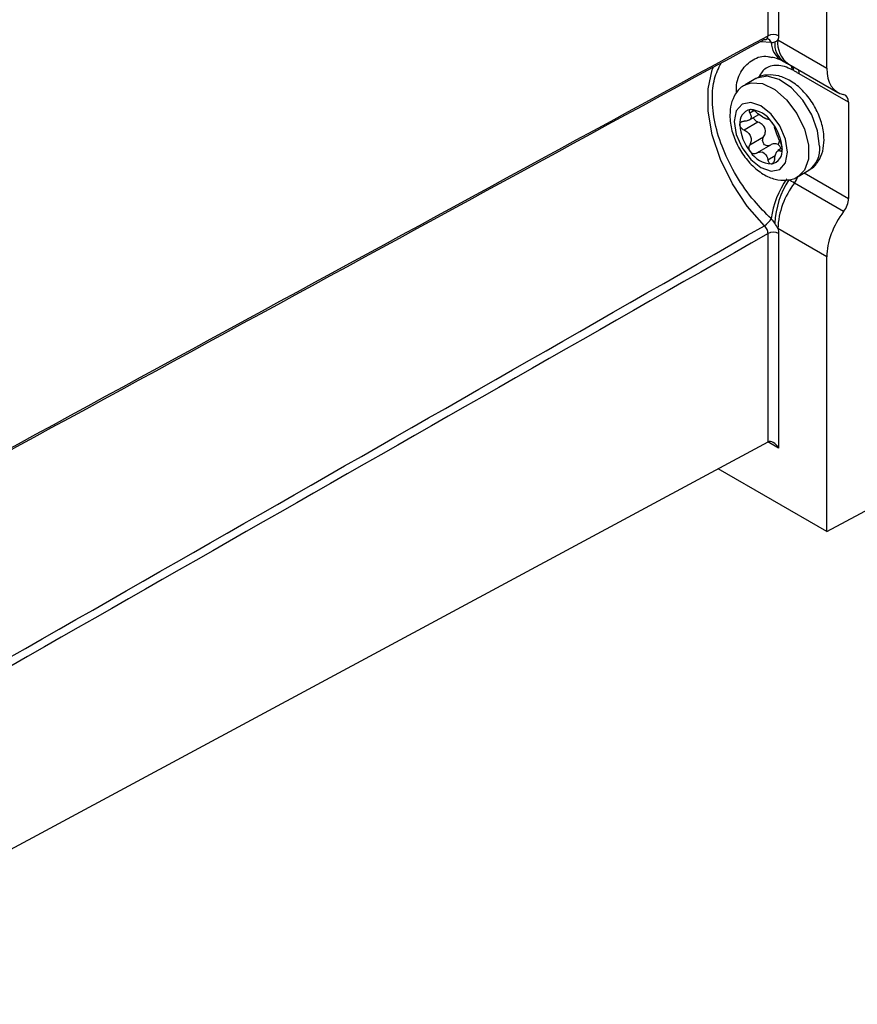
# Model space of a CAD drawing. Header units: millimetres. Extents: x 15336 to 16492, y 10123 to 11383.
# Tile 67 of 71: x 16367 to 16422, y 10983 to 11048. Entities that reach past the tile are written whole.
import ezdxf

# ---------------------------------------------------------------- set-up
doc = ezdxf.new("R2010")
doc.units = ezdxf.units.MM

msp = doc.modelspace()

# ---------------------------------------------------------------- linework, layer by layer
at = {"color": 7, "linetype": 'Continuous', "lineweight": 25}
for p, q in [((16416.379, 11046.893), (16416.379, 11135.866)), ((16417.08, 11135.863), (16417.08, 11046.89)), ((16420.269, 11044.744), (16420.269, 11134.327)), ((16417.029, 11046.614), (16420.269, 11044.744)), ((16415.901, 11046.512), (16416.587, 11046.46)), ((16417.754, 11045.012), (16421.006, 11043.134)), ((16418.08, 11044.581), (16417.98, 11044.635)), ((16415.575, 11044.049), (16414.868, 11043.64)), ((16421.708, 11042.491), (16418.443, 11044.375)), ((16421.708, 11042.491), (16421.708, 11036.117)), ((16415.119, 11041.304), (16415.775, 11041.682)), ((16415.444, 11041.929), (16415.17, 11041.771)), ((16415.714, 11041.175), (16414.793, 11040.643)), ((16415.17, 11039.67), (16416.091, 11040.202)), ((16416.535, 11039.65), (16415.614, 11039.119)), ((16417.304, 11039.445), (16417.033, 11039.289)), ((16417.145, 11039.947), (16417.043, 11039.691)), ((16416.368, 11038.683), (16416.856, 11038.964)), ((16417.189, 11039.259), (16417.301, 11039.324)), ((16418.368, 11037.578), (16419.075, 11037.986)), ((16418.772, 11037.811), (16421.708, 11036.117)), ((16421.388, 11035.26), (16418.129, 11037.141)), ((16416.379, 11020.011), (16416.379, 11033.799)), ((16420.269, 11032.259), (16417.029, 11034.13)), ((16417.08, 11033.795), (16417.08, 11019.6)), ((16420.269, 11014.077), (16420.269, 11032.259)), ((16347.148, 10982.788), (16416.379, 11020.011)), ((16417.08, 11019.6), (16416.373, 11020.008)), ((16420.269, 11014.077), (16413.07, 11018.232)), ((16420.269, 11014.077), (16425.665, 11016.978))]:
    msp.add_line(p, q, dxfattribs=at)
at = {"color": 7, "linetype": 'Continuous', "lineweight": 25, "flags": 128}
for points in [[(16416.144, 11034.319), (16415.008, 11035.614), (16414.023, 11037.096), (16413.237, 11038.692), (16412.691, 11040.323), (16412.411, 11041.907), (16412.411, 11043.366), (16412.691, 11044.627), (16412.761, 11044.806)], [(16419.8, 11039.589), (16419.666, 11040.594), (16419.278, 11041.645), (16418.679, 11042.628), (16417.933, 11043.437), (16417.121, 11043.983), (16416.331, 11044.208), (16415.649, 11044.088), (16415.575, 11044.049)], [(16414.862, 11043.637), (16415.265, 11043.783), (16416.011, 11043.73), (16416.823, 11043.339), (16417.612, 11042.652), (16418.294, 11041.744), (16418.795, 11040.713), (16419.059, 11039.67), (16419.059, 11038.73), (16418.795, 11037.992), (16418.373, 11037.581)], [(16414.143, 11041.221), (16414.278, 11040.363), (16414.661, 11039.479), (16415.235, 11038.705), (16415.911, 11038.16), (16416.588, 11037.924), (16417.161, 11038.036), (16417.544, 11038.477), (16417.679, 11039.18), (16417.544, 11040.039), (16417.161, 11040.923), (16416.588, 11041.696), (16415.911, 11042.242), (16415.235, 11042.477), (16414.661, 11042.366), (16414.278, 11041.925), (16414.143, 11041.221)]]:
    msp.add_lwpolyline(points, dxfattribs=at)
at = {"color": 7, "linetype": 'Continuous', "lineweight": 25}
for centre, radius, start, end in [((16416.27, 11046.353), 0.335, 18.63464, 78.85405), ((16416.726, 11046.205), 0.77, 62.65648, 116.76622), ((16418.709, 11046.409), 1.693, 173.04387, 235.64395), ((16418.04, 11046.506), 1.454, 181.82721, 239.75916), ((16418.207, 11046.332), 1.384, 173.85503, 235.19735), ((16417.28, 11044.629), 0.7, 0.46914, 24.30374), ((16417.393, 11044.588), 0.686, 359.41892, 22.91899), ((16417.743, 11044.389), 0.7, 358.92624, 21.14771), ((16415.372, 11041.147), 0.869, 100.54678, 189.25188), ((16415.105, 11040.201), 1.803, 33.43491, 86.57046), ((16415.412, 11040.303), 1.355, 55.97449, 64.03089), ((16416.436, 11042.077), 0.703, 232.22256, 247.78282), ((16417.543, 11041.147), 3.031, 182.63929, 219.77207), ((16414.279, 11039.255), 3.031, 2.63929, 39.77207), ((16416.45, 11039.255), 0.869, 280.54678, 9.25188), ((16418.13, 11039.379), 1.684, 304.16563, 7.14655), ((16416.717, 11040.201), 1.803, 213.43491, 266.57046), ((16416.764, 11040.303), 1.355, 235.97449, 244.03089), ((16415.739, 11038.528), 0.703, 52.22256, 67.78282), ((16416.769, 11038.152), 1.695, 323.39051, 340.48643), ((16422.498, 11033.96), 5.969, 144.56863, 172.05851), ((16422.758, 11034.169), 5.935, 147.53491, 176.93437), ((16422.334, 11033.898), 5.31, 142.36423, 177.50364), ((16415.491, 11035.385), 1.25, 301.51176, 331.28984), ((16416.726, 11033.111), 0.77, 62.65648, 116.76622)]:
    msp.add_arc(centre, radius, start, end, dxfattribs=at)
for centre, major_axis, ratio, start_param, end_param in [((16422.787, 11046.148), (1.796, 3.004), 0.587369, 2.36515, 3.346915), ((16420.988, 11042.09), (0.513, 0.858), 0.587369, 5.506743, 6.488508), ((16420.988, 11035.716), (0.513, 0.858), 0.587369, 4.524977, 5.506743), ((16422.787, 11033.663), (1.796, 3.004), 0.587369, 1.383385, 2.36515), ((16416.727, 11019.396), (-0.354, 0.612), 0.577335, 4.712348, 6.265691)]:
    msp.add_ellipse(centre, major_axis=major_axis, ratio=ratio, start_param=start_param, end_param=end_param, dxfattribs=at)
for points in [[(16416.144, 11046.644), (16391.575, 11033.28), (16367.003, 11019.89), (16342.429, 11006.484)], [(16342.511, 11006.676), (16367.134, 11020.102), (16391.757, 11033.511), (16416.379, 11046.893)], [(16416.831, 11046.48), (16416.906, 11046.51), (16416.968, 11046.563), (16417.029, 11046.614)], [(16417.08, 11046.89), (16417.08, 11046.785), (16417.062, 11046.691), (16417.029, 11046.614)], [(16416.587, 11046.46), (16416.676, 11046.443), (16416.758, 11046.451), (16416.831, 11046.48)], [(16416.005, 11041.522), (16415.876, 11041.603), (16415.736, 11041.703), (16415.614, 11041.811)], [(16416.368, 11041.375), (16416.337, 11041.356), (16416.274, 11041.373), (16416.17, 11041.426)], [(16415.614, 11039.119), (16415.736, 11039.191), (16415.876, 11039.218), (16416.005, 11039.18)], [(16416.17, 11039.084), (16416.274, 11038.988), (16416.337, 11038.843), (16416.368, 11038.683)], [(16418.129, 11037.141), (16418.004, 11037.213), (16417.877, 11037.284), (16417.75, 11037.355)], [(16344.97, 10993.646), (16368.697, 11007.183), (16392.422, 11020.738), (16416.144, 11034.319)], [(16416.831, 11034.486), (16416.758, 11034.598), (16416.677, 11034.698), (16416.587, 11034.784)], [(16417.029, 11034.13), (16416.968, 11034.251), (16416.906, 11034.372), (16416.831, 11034.486)], [(16416.379, 11033.799), (16392.608, 11020.214), (16368.836, 11006.654), (16345.064, 10993.111)], [(16417.029, 11034.13), (16417.063, 11034.013), (16417.08, 11033.9), (16417.08, 11033.795)]]:
    msp.add_open_spline(points, degree=3, dxfattribs=at)
for points, knots in [([(16416.144, 11046.644), (16416.182, 11046.64), (16416.23, 11046.635), (16416.262, 11046.661), (16416.269, 11046.667)], [0, 0, 0, 0, 0.797011, 1, 1, 1, 1]), ([(16416.269, 11046.667), (16416.29, 11046.679), (16416.339, 11046.708), (16416.374, 11046.793), (16416.378, 11046.865), (16416.379, 11046.893)], [0, 0, 0, 0, 0.3115719, 0.7296071, 1, 1, 1, 1]), ([(16416.275, 11046.657), (16416.294, 11046.667), (16416.329, 11046.684), (16416.331, 11046.682), (16416.332, 11046.681)], [0, 0, 0, 0, 0.547492, 1, 1, 1, 1]), ([(16414.3, 11043.105), (16414.291, 11043.226), (16414.25, 11043.814), (16414.6, 11044.651), (16415.332, 11045.355), (16416.08, 11045.605), (16416.535, 11045.473), (16416.617, 11045.45)], [0, 0, 0, 0, 0.076559, 0.371074, 0.661111, 0.938981, 1, 1, 1, 1]), ([(16416.625, 11045.476), (16416.682, 11045.472), (16416.836, 11045.462), (16417.123, 11045.33), (16417.305, 11045.246)], [0, 0, 0, 0, 0.367357, 1, 1, 1, 1]), ([(16417.275, 11045.265), (16417.322, 11045.241), (16417.37, 11045.215), (16417.407, 11045.193), (16417.408, 11045.193)], [0, 0, 0, 0, 0.9729682, 1, 1, 1, 1]), ([(16416.587, 11034.784), (16416.208, 11035.161), (16415.37, 11035.994), (16414.265, 11037.571), (16413.372, 11039.339), (16412.82, 11041.104), (16412.648, 11042.701), (16412.776, 11044.085), (16413.11, 11044.753), (16413.275, 11045.083)], [0, 0, 0, 0, 0.13112, 0.29045, 0.44182, 0.591104, 0.739795, 0.871583, 1, 1, 1, 1]), ([(16417.98, 11044.635), (16417.808, 11044.715), (16417.464, 11044.875), (16416.82, 11044.967), (16416.15, 11044.808), (16415.871, 11044.328), (16415.748, 11044.115)], [0, 0, 0, 0, 0.179386, 0.358876, 0.715635, 1, 1, 1, 1]), ([(16417.412, 11045.191), (16417.43, 11045.181), (16417.547, 11045.115), (16417.645, 11045.06), (16417.728, 11045.013)], [0, 0, 0, 0, 0.148779, 1, 1, 1, 1]), ([(16420.093, 11039.997), (16420.085, 11040.175), (16420.062, 11040.669), (16419.825, 11041.515), (16419.347, 11042.464), (16418.686, 11043.299), (16417.922, 11043.915), (16417.117, 11044.271), (16416.349, 11044.321), (16415.795, 11044.223), (16415.59, 11044.044), (16415.567, 11044.025)], [0, 0, 0, 0, 0.0765771, 0.2131201, 0.3495658, 0.4870475, 0.6277159, 0.7562918, 0.8738013, 0.9861374, 1, 1, 1, 1]), ([(16418.443, 11044.375), (16418.389, 11044.407), (16418.268, 11044.476), (16418.146, 11044.544), (16418.08, 11044.581)], [0, 0, 0, 0, 0.448048, 1, 1, 1, 1]), ([(16414.87, 11043.62), (16414.835, 11043.606), (16414.565, 11043.502), (16414.212, 11043.057), (16413.899, 11042.391), (16413.866, 11041.882), (16413.85, 11041.63)], [0, 0, 0, 0, 0.048451, 0.375, 0.690701, 1, 1, 1, 1]), ([(16415.213, 11042.001), (16415.16, 11041.996), (16415.128, 11041.969), (16415.114, 11041.884), (16415.132, 11041.829), (16415.17, 11041.771)], [0, 0, 0, 0, 0.5, 0.5, 1, 1, 1, 1]), ([(16415.614, 11041.811), (16415.551, 11041.866), (16415.479, 11041.916), (16415.336, 11041.987), (16415.265, 11042.005), (16415.213, 11042.001)], [0, 0, 0, 0, 0.5, 0.5, 1, 1, 1, 1]), ([(16413.85, 11041.63), (16413.859, 11041.452), (16413.882, 11040.957), (16414.118, 11040.112), (16414.597, 11039.163), (16415.257, 11038.328), (16416.021, 11037.711), (16416.826, 11037.356), (16417.594, 11037.305), (16418.145, 11037.402), (16418.347, 11037.577), (16418.367, 11037.594)], [0, 0, 0, 0, 0.0767127, 0.2134974, 0.3501846, 0.4879097, 0.6288271, 0.7576306, 0.8753481, 0.9878831, 1, 1, 1, 1]), ([(16415.17, 11041.771), (16415.216, 11041.702), (16415.247, 11041.634), (16415.268, 11041.504), (16415.256, 11041.442), (16415.184, 11041.34), (16415.123, 11041.298), (16414.974, 11041.245), (16414.886, 11041.233), (16414.793, 11041.235)], [0, 0, 0, 0, 0.25, 0.25, 0.5, 0.5, 0.75, 0.75, 1, 1, 1, 1]), ([(16415.42, 11041.478), (16415.426, 11041.453), (16415.438, 11041.397), (16415.499, 11041.311), (16415.592, 11041.228), (16415.672, 11041.193), (16415.714, 11041.175)], [0, 0, 0, 0, 0.187084, 0.437045, 0.70332, 1, 1, 1, 1]), ([(16416.368, 11041.375), (16416.384, 11041.385), (16416.416, 11041.375), (16416.503, 11041.313), (16416.557, 11041.26), (16416.609, 11041.194)], [0, 0, 0, 0, 0.5, 0.5, 1, 1, 1, 1]), ([(16414.514, 11041.007), (16414.514, 11041.077), (16414.544, 11041.137), (16414.645, 11041.217), (16414.715, 11041.236), (16414.793, 11041.235)], [0, 0, 0, 0, 0.5, 0.5, 1, 1, 1, 1]), ([(16414.793, 11040.643), (16414.715, 11040.677), (16414.645, 11040.73), (16414.544, 11040.861), (16414.514, 11040.937), (16414.514, 11041.007)], [0, 0, 0, 0, 0.5, 0.5, 1, 1, 1, 1]), ([(16416.091, 11040.202), (16416.144, 11040.286), (16416.182, 11040.378), (16416.215, 11040.576), (16416.207, 11040.68), (16416.134, 11040.87), (16416.067, 11040.956), (16415.907, 11041.089), (16415.813, 11041.139), (16415.714, 11041.175)], [0, 0, 0, 0, 0.25, 0.25, 0.5, 0.5, 0.75, 0.75, 1, 1, 1, 1]), ([(16416.609, 11041.194), (16416.662, 11041.129), (16416.71, 11041.055), (16416.781, 11040.921), (16416.803, 11040.864), (16416.812, 11040.824)], [0, 0, 0, 0, 0.5, 0.5, 1, 1, 1, 1]), ([(16417.189, 11039.851), (16417.152, 11039.925), (16417.115, 11040.009), (16417.039, 11040.192), (16417.001, 11040.291), (16416.929, 11040.476), (16416.895, 11040.565), (16416.841, 11040.714), (16416.822, 11040.775), (16416.812, 11040.824)], [0, 0, 0, 0, 0.25, 0.25, 0.5, 0.5, 0.75, 0.75, 1, 1, 1, 1]), ([(16414.793, 11040.643), (16414.886, 11040.602), (16414.974, 11040.547), (16415.123, 11040.406), (16415.184, 11040.32), (16415.256, 11040.135), (16415.268, 11040.034), (16415.247, 11039.842), (16415.216, 11039.751), (16415.17, 11039.67)], [0, 0, 0, 0, 0.25, 0.25, 0.5, 0.5, 0.75, 0.75, 1, 1, 1, 1]), ([(16416.535, 11039.65), (16416.467, 11039.611), (16416.391, 11039.593), (16416.239, 11039.617), (16416.164, 11039.659), (16416.058, 11039.791), (16416.028, 11039.878), (16416.023, 11040.051), (16416.047, 11040.133), (16416.091, 11040.202)], [0, 0, 0, 0, 0.25, 0.25, 0.5, 0.5, 0.75, 0.75, 1, 1, 1, 1]), ([(16415.213, 11039.207), (16415.16, 11039.273), (16415.128, 11039.356), (16415.114, 11039.523), (16415.132, 11039.604), (16415.17, 11039.67)], [0, 0, 0, 0, 0.5, 0.5, 1, 1, 1, 1]), ([(16417.043, 11039.691), (16416.968, 11039.734), (16416.88, 11039.748), (16416.704, 11039.73), (16416.616, 11039.698), (16416.535, 11039.65)], [0, 0, 0, 0, 0.5, 0.5, 1, 1, 1, 1]), ([(16417.243, 11039.41), (16417.24, 11039.425), (16417.223, 11039.506), (16417.155, 11039.608), (16417.075, 11039.667), (16417.043, 11039.691)], [0, 0, 0, 0, 0.1186015, 0.6407462, 1, 1, 1, 1]), ([(16417.189, 11039.851), (16417.22, 11039.79), (16417.25, 11039.714), (16417.294, 11039.55), (16417.308, 11039.465), (16417.308, 11039.395)], [0, 0, 0, 0, 0.5, 0.5, 1, 1, 1, 1]), ([(16417.308, 11039.395), (16417.308, 11039.325), (16417.294, 11039.274), (16417.25, 11039.227), (16417.22, 11039.231), (16417.189, 11039.259)], [0, 0, 0, 0, 0.5, 0.5, 1, 1, 1, 1]), ([(16419.058, 11038), (16419.098, 11038.016), (16419.374, 11038.121), (16419.732, 11038.569), (16420.044, 11039.236), (16420.077, 11039.745), (16420.093, 11039.997)], [0, 0, 0, 0, 0.055402, 0.379565, 0.69296, 1, 1, 1, 1]), ([(16415.614, 11039.119), (16415.551, 11039.082), (16415.479, 11039.069), (16415.335, 11039.098), (16415.265, 11039.142), (16415.213, 11039.207)], [0, 0, 0, 0, 0.5, 0.5, 1, 1, 1, 1]), ([(16416.812, 11038.723), (16416.822, 11038.824), (16416.841, 11038.922), (16416.895, 11039.094), (16416.929, 11039.169), (16417.001, 11039.271), (16417.039, 11039.3), (16417.115, 11039.311), (16417.152, 11039.294), (16417.189, 11039.259)], [0, 0, 0, 0, 0.25, 0.25, 0.5, 0.5, 0.75, 0.75, 1, 1, 1, 1]), ([(16416.609, 11038.401), (16416.557, 11038.397), (16416.503, 11038.424), (16416.416, 11038.527), (16416.384, 11038.601), (16416.368, 11038.683)], [0, 0, 0, 0, 0.5, 0.5, 1, 1, 1, 1]), ([(16416.812, 11038.723), (16416.803, 11038.638), (16416.781, 11038.56), (16416.71, 11038.443), (16416.662, 11038.406), (16416.609, 11038.401)], [0, 0, 0, 0, 0.5, 0.5, 1, 1, 1, 1]), ([(16416.379, 11033.799), (16416.38, 11033.884), (16416.358, 11033.98), (16416.274, 11034.164), (16416.214, 11034.252), (16416.144, 11034.319)], [0, 0, 0, 0, 0.5, 0.5, 1, 1, 1, 1])]:
    msp.add_open_spline(points, degree=3, knots=knots, dxfattribs=at)

doc.saveas('drawing.dxf')
